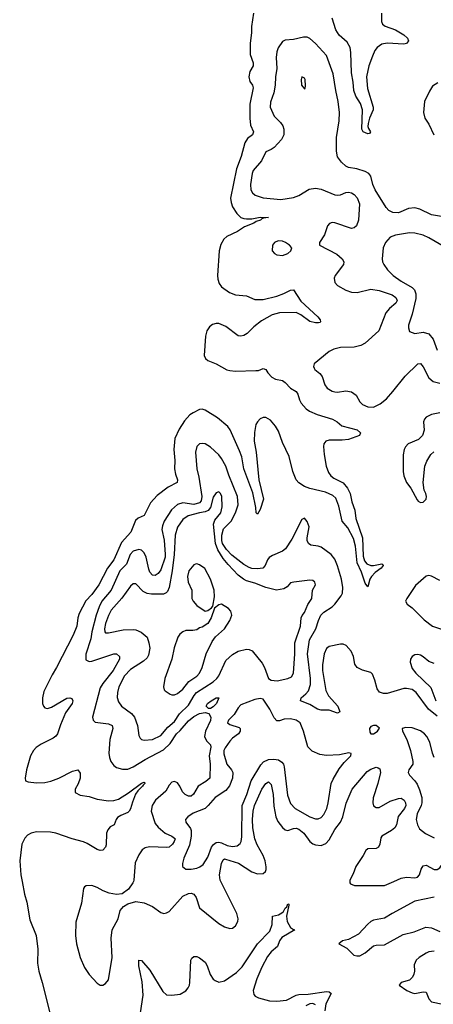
# Model space of a CAD drawing. Header units: inches. Extents: x 1649636 to 1815363, y 506543 to 641975.
# Tile 59 of 256: x 1673308 to 1676303, y 549111 to 556243. Entities that reach past the tile are written whole.
import ezdxf

# ---------------------------------------------------------------- set-up
doc = ezdxf.new("R2010")
doc.units = ezdxf.units.IN
doc.header["$MEASUREMENT"] = 0
doc.layers.add('B6574', color=7, linetype='Continuous')
doc.layers.add('B6575', color=7, linetype='Continuous')

msp = doc.modelspace()

# ---------------------------------------------------------------- linework, layer by layer
at = {"layer": 'B6574', "color": 5}
for points, elevation in [([(1673325.8, 550000), (1673343.7, 549910), (1673360.1, 549850), (1673382.2, 549722.2), (1673427.4, 549610), (1673438.5, 549510), (1673437.6, 549410), (1673445.7, 549350), (1673471.2, 549270), (1673537.1, 549010)], 280), ([(1674131.2, 550000), (1674127.8, 549990), (1674094.7, 549945.3), (1674050, 549911.6), (1674010, 549905.8), (1673956.3, 549916.3), (1673913.1, 549933.1), (1673870, 549958), (1673830, 549971), (1673790.5, 549969.5), (1673778, 549962), (1673770.8, 549950), (1673755.8, 549844.2), (1673714.5, 549705.5), (1673712.4, 549610), (1673719.1, 549550), (1673745.2, 549450), (1673778, 549378), (1673810, 549326), (1673870, 549264), (1673890, 549250.8), (1673910, 549250.7), (1673930, 549260.7), (1673952.2, 549287.8), (1673977.2, 549450), (1673971, 549591), (1673978.5, 549650), (1674021.7, 549730), (1674035.1, 549790), (1674059.9, 549820.1), (1674090, 549839.7), (1674150, 549855.2), (1674210, 549846.2), (1674270, 549819.8), (1674330, 549776.5), (1674350.8, 549769.2), (1674370, 549772.6), (1674390, 549783.9), (1674490, 549894.7), (1674530, 549914), (1674550, 549916.5), (1674570, 549908.9), (1674585.9, 549885.9), (1674610, 549809.2), (1674750, 549696.2), (1674790, 549672.3), (1674830, 549660.7), (1674850, 549663.6), (1674870, 549678.9), (1674888.7, 549710), (1674888.8, 549731.2), (1674879.9, 549770), (1674764.7, 550000)], 320), ([(1675698.3, 550000), (1675698, 549990), (1675703.1, 549983.1), (1675731.5, 549971.6), (1675950, 549970.9), (1676016, 550000)], 320), ([(1676310, 549886.7), (1676170, 549857.3), (1676004.5, 549770), (1675950, 549734), (1675870, 549721.1), (1675850, 549711.1), (1675830, 549692.7), (1675760.8, 549619.2), (1675690, 549579.7), (1675644.7, 549570), (1675618, 549550), (1675677.3, 549517.3), (1675727.3, 549467.3), (1675750, 549461.6), (1675770, 549463), (1675810, 549484.6), (1675870, 549533.8), (1675890, 549539.1), (1675950, 549541.8), (1676084.3, 549615.7), (1676164.2, 549635.8), (1676249.2, 549669.2), (1676290, 549666), (1676350, 549639.5)], 320), ([(1674183.4, 549050), (1674202.1, 549177.9), (1674193.9, 549273.9), (1674169.9, 549390.1), (1674170, 549430.8), (1674190, 549428.2), (1674250, 549359.3), (1674344.4, 549204.4), (1674370, 549179.6), (1674410, 549177.7), (1674470, 549185.4), (1674510, 549208.2), (1674529, 549230), (1674537.8, 549250), (1674540.2, 549270), (1674546.8, 549430), (1674554.3, 549445.7), (1674570, 549457.4), (1674590, 549456.5), (1674610, 549447.2), (1674650, 549416.1), (1674664.7, 549390), (1674687.6, 549327.6), (1674710, 549293.1), (1674722.3, 549282.3), (1674750, 549272.1), (1674790, 549280.6), (1674878.4, 549341.6), (1674918.2, 549381.8), (1675030, 549549.2), (1675118.6, 549641.4), (1675137, 549690), (1675139.5, 549750), (1675181, 549758.9), (1675207, 549773), (1675217.8, 549782.2), (1675230, 549807.7), (1675243.3, 549816.7), (1675250, 549839.1), (1675256.4, 549836.4), (1675257.1, 549830), (1675239.3, 549750), (1675244.8, 549710), (1675270, 549668.4), (1675290, 549652.9), (1675301, 549650), (1675205.6, 549594.4), (1675189.6, 549570.4), (1675175, 549530), (1675129.6, 549490.4), (1675102.7, 549457.3), (1675061.1, 549378.9), (1675025.5, 549294.5), (1674999.4, 549210), (1675003.1, 549183.1), (1675012.7, 549170), (1675037, 549157), (1675117.3, 549137.3), (1675170, 549133.3), (1675239.6, 549140.4), (1675310, 549176.8), (1675330, 549182.1), (1675396.5, 549183.5), (1675530, 549203.2), (1675550, 549202), (1675563.1, 549190), (1675524.9, 549115.1), (1675516.7, 549063.3)], 280), ([(1676310, 549496.2), (1676270, 549491.2), (1676250, 549482.5), (1676201.2, 549450), (1676179.7, 549430), (1676163.9, 549396.1), (1676165.7, 549350), (1676163, 549330), (1676152.7, 549307.3), (1676130, 549285.7), (1676070.6, 549269.4), (1676054.8, 549250), (1676112.4, 549210), (1676150, 549193.4), (1676170.2, 549190.2), (1676230, 549202.3), (1676250, 549197.8), (1676269.6, 549149.6), (1676288.8, 549128.8), (1676454.6, 549094.6)], 320), ([(1675450, 549107.5), (1675430, 549116.5), (1675410, 549115.4), (1675378.9, 549101.1)], 280)]:
    msp.add_lwpolyline(points, dxfattribs=dict(at, elevation=elevation))
at = {"layer": 'B6575', "color": 5}
for points, elevation in [([(1675001.5, 556290), (1674985.6, 556194.4), (1674985.4, 556150), (1674976.2, 556070), (1674978, 555990), (1674997.9, 555930), (1674998.1, 555910), (1674973.2, 555866.7), (1674966.5, 555830), (1674974.7, 555794.7), (1674993.3, 555770), (1674999.3, 555750), (1674974.6, 555630), (1674973.2, 555530), (1674978.8, 555478.8), (1674999.8, 555430), (1674994.3, 555410), (1674958.7, 555381.3), (1674938.9, 555350), (1674911.7, 555251.7), (1674877.7, 555162.3), (1674834.2, 554950), (1674838.2, 554918.2), (1674848.4, 554888.4), (1674879.3, 554839.3), (1674910, 554811.3), (1674930, 554801.9), (1674950, 554799.5), (1674990, 554801.5), (1675050, 554812.6), (1675110.7, 554810), (1675074.2, 554805.8), (1675060.2, 554799.8), (1675052.2, 554790), (1675019.4, 554780.6), (1675003.6, 554770), (1674936.7, 554743.3), (1674885, 554710), (1674807.2, 554672.8), (1674785.8, 554654.2), (1674764.2, 554615.8), (1674752.8, 554570), (1674740.3, 554390), (1674742.4, 554362.4), (1674752.3, 554332.2), (1674769, 554309), (1674826.5, 554266.6), (1674870, 554250.1), (1674950, 554241.9), (1675010, 554216.2), (1675070, 554217.2), (1675170, 554239.9), (1675221.3, 554258.7), (1675270, 554283.5), (1675290, 554287), (1675343.2, 554203.2), (1675467.4, 554090), (1675484.7, 554070), (1675485.5, 554054.5), (1675483.8, 554050), (1675472.8, 554047.2), (1675450, 554046.2), (1675410, 554055.9), (1675344.6, 554104.6), (1675310, 554121), (1675190, 554119.2), (1675135.8, 554104.2), (1675059, 554061), (1675002.2, 554017.8), (1674954.5, 553970), (1674930, 553955), (1674910, 553949.6), (1674890, 553954.2), (1674799.6, 554019.6), (1674750, 554042.1), (1674730, 554042.9), (1674704.6, 554035.4), (1674681.9, 554018.1), (1674662.8, 553990), (1674653.8, 553950), (1674644.6, 553810), (1674653.5, 553790), (1674670, 553775.2), (1674730, 553750.1), (1674807.2, 553707.2), (1674830, 553700.9), (1674870, 553698), (1675018.6, 553701.4), (1675036.8, 553703.2), (1675070, 553715.4), (1675090, 553710.3), (1675104.9, 553684.9), (1675134.2, 553654.2), (1675160.4, 553640.4), (1675210.4, 553630.4), (1675230, 553616.2), (1675270, 553573.2), (1675310.2, 553550), (1675322.5, 553530), (1675333.4, 553490), (1675346.1, 553466.1), (1675383.2, 553423.2), (1675406.5, 553406.5), (1675462.1, 553382.1), (1675573.8, 553350), (1675607.7, 553330), (1675640.1, 553300.1), (1675752.3, 553272.3), (1675776.9, 553250), (1675768.4, 553230), (1675690, 553202.5), (1675642.5, 553197.5), (1675550, 553197.8), (1675523.8, 553190), (1675511.3, 553170), (1675508.6, 553151.4), (1675513.6, 553093.6), (1675528.1, 553010), (1675543.4, 552963.4), (1675560.1, 552940.1), (1675581.9, 552921.9), (1675650, 552887.4), (1675680.8, 552850), (1675701.7, 552810), (1675712.7, 552750), (1675734.8, 552690), (1675740.9, 552630), (1675790.4, 552490), (1675796.2, 552356.2), (1675804, 552324), (1675821.7, 552301.7), (1675849.4, 552289.4), (1675870.7, 552289.3), (1675930, 552302.6), (1675937.8, 552297.8), (1675940.2, 552290), (1675925.2, 552270), (1675882.1, 552237.9), (1675855.1, 552210), (1675844, 552190), (1675830, 552136.2), (1675810, 552162.2), (1675781.8, 552241.8), (1675751.4, 552310), (1675740.4, 552430), (1675724.9, 552484.9), (1675683.1, 552563.1), (1675642.8, 552610), (1675618.5, 552718.5), (1675596.7, 552776.7), (1675576.4, 552796.4), (1675521.1, 552821.1), (1675410, 552847.1), (1675370, 552862.3), (1675330, 552887.9), (1675310, 552909.4), (1675286.4, 552970), (1675259.3, 553079.3), (1675210, 553179.3), (1675182.6, 553262.6), (1675159.6, 553299.6), (1675123.4, 553343.4), (1675090, 553361.3), (1675070, 553361.1), (1675049.2, 553350.8), (1675029.3, 553330.8), (1675018.9, 553310), (1675007.4, 553252.6), (1675005, 553190), (1675021.2, 553110), (1675039.2, 552910), (1675073.3, 552770), (1675050, 552695.1), (1675030, 552661.6), (1675020.7, 552670), (1675018.7, 552710), (1674995.7, 552815.7), (1674930, 552988.6), (1674916.1, 553076.1), (1674900.5, 553120.5), (1674832.2, 553272.2), (1674815.2, 553295.2), (1674740, 553360), (1674650, 553414.4), (1674630, 553421.5), (1674610, 553419.5), (1674563.7, 553396.3), (1674540.3, 553379.7), (1674502.5, 553337.5), (1674463.3, 553276.7), (1674431.5, 553210), (1674424.4, 553130), (1674431.6, 553050), (1674430.1, 552990), (1674435.5, 552950), (1674451.5, 552910), (1674448.7, 552891.3), (1674382, 552858), (1674302.4, 552797.6), (1674256, 552744), (1674210, 552652.9), (1674166.7, 552633.3), (1674145.4, 552614.6), (1674113.9, 552530), (1674044.2, 552455.8), (1673990, 552330.5), (1673944, 552270), (1673882.2, 552150), (1673830, 552079.5), (1673786, 552034), (1673738.9, 551941.1), (1673727.9, 551910), (1673721.8, 551850), (1673696.2, 551783.8), (1673575.3, 551550), (1673542.7, 551497.3), (1673483.1, 551376.9), (1673472.8, 551330), (1673474, 551290), (1673479.8, 551270), (1673490, 551259.6), (1673510, 551253.2), (1673537.6, 551262.4), (1673650, 551328), (1673671.4, 551331.4), (1673685.2, 551325.2), (1673693.6, 551310), (1673687.8, 551290), (1673638.5, 551221.5), (1673603.6, 551136.4), (1673582.6, 551070), (1673570, 551052.7), (1673550, 551038.4), (1673463.7, 550996.3), (1673428, 550972), (1673406.9, 550950), (1673386.7, 550910), (1673357.5, 550810), (1673346.8, 550750), (1673350.3, 550730), (1673370, 550721.4), (1673430, 550715), (1673490, 550717.5), (1673532.8, 550727.2), (1673591.3, 550748.7), (1673690, 550799.5), (1673730, 550810.2), (1673744.7, 550784.7), (1673744.7, 550750), (1673731.2, 550708.8), (1673708.8, 550670), (1673710, 550645.8), (1673746.7, 550626.7), (1673810, 550617.1), (1673870, 550596.7), (1673950, 550585.6), (1673990, 550587.1), (1674022.4, 550597.6), (1674096.8, 550643.2), (1674190, 550713.3), (1674210, 550719), (1674215.1, 550715), (1674215.3, 550710), (1674201.3, 550698.7), (1674198.4, 550690), (1674162.9, 550657.1), (1674147.6, 550632.4), (1674123.8, 550576.2), (1674110, 550526.8), (1674100.1, 550510), (1674090, 550499.6), (1674040.6, 550479.4), (1674016.8, 550463.2), (1674006.5, 550450), (1673992.4, 550410), (1673964, 550396), (1673945.6, 550374.4), (1673937.3, 550350), (1673934.4, 550265.6), (1673930, 550249.6), (1673910, 550227.2), (1673890, 550224.8), (1673870, 550231.4), (1673796.7, 550276.7), (1673770, 550288), (1673687.3, 550310), (1673570, 550350.9), (1673530, 550358.2), (1673430, 550359.9), (1673390, 550350.9), (1673364.6, 550335.4), (1673345, 550315), (1673322.9, 550270), (1673308.1, 550150), (1673315.8, 550050), (1673325.8, 550000)], 280), ([(1675927.8, 556290), (1675928.3, 556230), (1675935.5, 556210), (1675955, 556195), (1676030, 556169.3), (1676090, 556134), (1676115.9, 556110), (1676123.2, 556090), (1676108.4, 556071.6), (1676090, 556066.1), (1675970, 556074), (1675930, 556065.2), (1675897.6, 556042.4), (1675880.7, 556019.3), (1675861.6, 555978.4), (1675837, 555910), (1675819.8, 555830), (1675825.7, 555745.7), (1675866.7, 555610), (1675866.5, 555590), (1675839.8, 555530), (1675830.1, 555490), (1675828.9, 555470), (1675833.8, 555453.8), (1675848.4, 555430), (1675842, 555418), (1675830, 555416.9), (1675794.3, 555430), (1675786.1, 555450), (1675789.5, 555590), (1675776.7, 555636.7), (1675741.9, 555690), (1675726.4, 555730), (1675723.2, 555790), (1675710, 555859), (1675706.6, 556006.6), (1675701.2, 556041.2), (1675679.2, 556079.2), (1675621.6, 556130), (1675596.4, 556170), (1675570, 556254)], 280), ([(1676376.1, 554816.1), (1676290, 554830.5), (1676204.4, 554870), (1676170, 554880.2), (1676123.7, 554876.3), (1676050, 554844.3), (1676010, 554845.8), (1675981.5, 554861.5), (1675962.7, 554882.7), (1675882, 555010), (1675864.8, 555050), (1675850.7, 555110), (1675836.9, 555130), (1675810, 555144.5), (1675750, 555162.4), (1675690, 555172.2), (1675670, 555181.7), (1675638.3, 555210), (1675609.8, 555250), (1675603.1, 555290), (1675602.3, 555390), (1675621.9, 555510), (1675623.8, 555570), (1675614.6, 555650), (1675596.5, 555730), (1675578.7, 555850), (1675530, 555983.9), (1675450, 556070.9), (1675410, 556107.2), (1675390, 556116.4), (1675363.7, 556116.3), (1675290, 556098.7), (1675230, 556095.8), (1675210, 556086), (1675180.5, 556039.5), (1675170.9, 556009.1), (1675165.9, 555970), (1675170.1, 555890), (1675159.6, 555830), (1675158.2, 555770), (1675147, 555713), (1675125.1, 555645.1), (1675122.6, 555610), (1675150, 555544.7), (1675197.4, 555497.4), (1675213.6, 555473.6), (1675221.2, 555450), (1675221.1, 555410), (1675203.7, 555376.3), (1675150, 555317.8), (1675130, 555303.2), (1675090, 555285), (1675058.5, 555221.6), (1674998.3, 555150), (1674990.2, 555130), (1674979.3, 555050), (1674982.5, 555010), (1674994.2, 554990), (1675012.4, 554972.4), (1675070, 554952.6), (1675198.8, 554941.2), (1675290, 554954.7), (1675330, 554970.2), (1675404.8, 555015.2), (1675450, 555023.1), (1675490, 555015.1), (1675590, 554975.4), (1675610, 554972.1), (1675630, 554975.2), (1675670, 554990.2), (1675690, 554992.9), (1675710, 554988.9), (1675730, 554976), (1675752.1, 554952.1), (1675769.3, 554910), (1675761.4, 554790), (1675747.9, 554750), (1675730, 554735.5), (1675710, 554731.6), (1675590, 554771.3), (1675570, 554773.7), (1675552, 554768), (1675536.9, 554750), (1675515.7, 554684.3), (1675479.5, 554630), (1675479.1, 554610), (1675604.2, 554544.2), (1675642.9, 554510), (1675654.4, 554490), (1675651.6, 554470), (1675591.6, 554390), (1675585.2, 554370), (1675590, 554340.5), (1675610, 554316.9), (1675670, 554283.6), (1675710, 554268.7), (1675752, 554268), (1675850, 554290.2), (1675910, 554282.5), (1676004, 554250), (1676032.2, 554230), (1676041.2, 554210), (1676032.3, 554190), (1675986, 554150), (1675960.1, 554119.9), (1675909.6, 553990.4), (1675810, 553900.7), (1675777.5, 553882.5), (1675730, 553870.4), (1675632.1, 553867.9), (1675582.4, 553857.6), (1675550, 553840.3), (1675440.9, 553750), (1675434.3, 553730), (1675439.5, 553719.5), (1675444.6, 553710), (1675480.8, 553680.8), (1675498, 553658), (1675518.1, 553598.1), (1675534.3, 553574.3), (1675570, 553552.5), (1675590, 553546.9), (1675610, 553545.4), (1675670, 553554.1), (1675710, 553546.9), (1675743.7, 553523.7), (1675770, 553475.3), (1675790, 553455.6), (1675830, 553439.8), (1675870, 553437.6), (1675918.8, 553461.2), (1675963.2, 553496.8), (1676010, 553549.2), (1676098, 553662), (1676190, 553751.3), (1676210, 553753.4), (1676230, 553728.9), (1676270, 553649.1), (1676301.9, 553621.9), (1676350, 553610.8)], 320), ([(1676334.8, 555785.2), (1676298, 555762), (1676274.6, 555725.4), (1676239.6, 555650), (1676231.7, 555571.7), (1676242, 555530), (1676270, 555485.5), (1676307.9, 555410)], 320), ([(1676390, 554591.8), (1676270, 554662.8), (1676230, 554681.6), (1676170, 554697.2), (1676130, 554700.4), (1676030, 554683.1), (1675990, 554667.3), (1675957.6, 554630), (1675940.3, 554590), (1675932.7, 554510), (1675934.9, 554490), (1675943.8, 554470), (1675970.4, 554430), (1676013.4, 554390), (1676070, 554349.2), (1676150, 554304), (1676165.9, 554285.9), (1676176.8, 554256.8), (1676176.2, 554223.8), (1676151, 554109), (1676124.4, 554030), (1676123, 554010), (1676130, 553984.7), (1676170, 553970.6), (1676230, 553980.3), (1676270, 553966.7), (1676302, 553930), (1676332, 553850)], 340), ([(1676350, 553395.7), (1676290, 553384.2), (1676250, 553363), (1676238, 553350), (1676232.9, 553330), (1676236.2, 553270), (1676224.4, 553230), (1676196.8, 553203.2), (1676121.3, 553170), (1676102.3, 553150), (1676093.1, 553130), (1676084.9, 553090), (1676085.4, 552970), (1676090, 552938.8), (1676110, 552890.5), (1676139.3, 552850), (1676184.9, 552764.9), (1676194.4, 552754.4), (1676210, 552746.8), (1676230, 552747.3), (1676252.3, 552770), (1676253.6, 552790), (1676249.3, 552810), (1676235.8, 552835.8), (1676229.7, 552889.7), (1676242.6, 553010), (1676255.8, 553044.2), (1676285.9, 553094.1), (1676307, 553113)], 320), ([(1676330, 551199.3), (1676267.7, 551250), (1676179.8, 551370), (1676150.3, 551390.3), (1676110, 551398.7), (1676090, 551398), (1675970, 551362.5), (1675942.4, 551362.4), (1675913.2, 551373.2), (1675896, 551396), (1675879.6, 551459.6), (1675862.4, 551502.4), (1675850, 551513.6), (1675790, 551530.8), (1675751.2, 551551.2), (1675734.9, 551574.9), (1675725.8, 551630), (1675707.6, 551670), (1675672.7, 551710), (1675650, 551720.2), (1675630, 551719.9), (1675550, 551702.1), (1675530, 551688.2), (1675511.5, 551648.5), (1675499.5, 551570), (1675499.7, 551530), (1675524.5, 551384.5), (1675545, 551345), (1675612.4, 551270), (1675625.5, 551230), (1675610, 551219.7), (1675550, 551242.5), (1675490, 551240.6), (1675464, 551250), (1675410, 551283.2), (1675342.4, 551310), (1675345.1, 551330), (1675380.5, 551359.6), (1675398.4, 551381.6), (1675413.4, 551426.6), (1675414.5, 551470), (1675392.5, 551650), (1675406.1, 551750), (1675453.3, 551830), (1675470.9, 551890), (1675489.6, 551930.4), (1675509.6, 551950.4), (1675569.8, 551990), (1675589.8, 552010), (1675636.8, 552070), (1675644.2, 552090), (1675647.2, 552130), (1675638.6, 552190), (1675610, 552286.6), (1675590, 552335.4), (1675563.1, 552370), (1675490, 552421.4), (1675469.8, 552429.8), (1675416.4, 552436.4), (1675398.2, 552450), (1675390.6, 552470), (1675389.8, 552490), (1675403.5, 552570), (1675390, 552609.4), (1675370, 552631.3), (1675350, 552622), (1675278.9, 552481.1), (1675231.6, 552410), (1675210, 552392.2), (1675137.9, 552362.1), (1675113.6, 552346.3), (1675101.8, 552330), (1675084.7, 552290), (1675068.8, 552271.2), (1675030, 552264.8), (1674990, 552267.8), (1674970, 552273.9), (1674930, 552297.4), (1674844, 552364), (1674804.9, 552404.9), (1674777.6, 552450), (1674771.6, 552470), (1674771.3, 552508.7), (1674784.4, 552555.6), (1674839.9, 552610), (1674871.8, 552671.8), (1674889.9, 552730), (1674885.1, 552790), (1674823.4, 552943.4), (1674801.3, 553010), (1674770, 553065.8), (1674750, 553090.5), (1674690, 553146.2), (1674650, 553170.6), (1674630, 553174.3), (1674610, 553170.6), (1674590, 553150.9), (1674581.2, 553110), (1674590.7, 552990), (1674605, 552930), (1674625.8, 552790), (1674622.5, 552757.5), (1674610, 552743.5), (1674570, 552731.8), (1674490, 552744.5), (1674450, 552731.6), (1674407.7, 552692.3), (1674354.7, 552610), (1674342, 552578), (1674337.7, 552550), (1674353.4, 552473.4), (1674362.4, 552370), (1674360.8, 552350), (1674330, 552257.6), (1674310, 552232.4), (1674290, 552217.3), (1674270, 552219.1), (1674250, 552242.4), (1674242, 552262), (1674224.9, 552350), (1674210, 552381.5), (1674190, 552399.9), (1674170, 552406.4), (1674130, 552393.2), (1674108, 552370), (1674080.8, 552299.2), (1674032.3, 552250), (1673971.2, 552110), (1673902.9, 552030), (1673882.7, 551990), (1673860.6, 551930), (1673830.1, 551810.1), (1673822, 551758), (1673787.7, 551647.7), (1673786.4, 551606.4), (1673810, 551593.8), (1673830, 551596.3), (1673990, 551650.1), (1674010, 551649.2), (1674031.2, 551630), (1674030.2, 551610), (1673984.6, 551530), (1673910, 551435.6), (1673890, 551402.9), (1673836.2, 551190), (1673839.6, 551170), (1673855.6, 551155.6), (1673950, 551143.5), (1673978.4, 551130), (1673981.4, 551110), (1673959.6, 551030), (1673953.7, 550930), (1673958.4, 550898.4), (1673968.5, 550870), (1673990, 550841.5), (1674010, 550827.2), (1674053.4, 550813.4), (1674090, 550815.3), (1674130, 550832.1), (1674215.9, 550884.1), (1674350, 550953.5), (1674398.6, 551001.4), (1674443.2, 551070), (1674470, 551094.5), (1674530, 551164.1), (1674570, 551195.2), (1674610, 551216.8), (1674650, 551225.2), (1674677.2, 551217.2), (1674692.7, 551190), (1674690, 551166.4), (1674653.3, 551090), (1674646.7, 551050), (1674660.1, 551020.1), (1674690.1, 550990.1), (1674692.9, 550972.9), (1674680.6, 550910), (1674686.3, 550850), (1674683.8, 550750), (1674655.1, 550724.9), (1674599.2, 550690), (1674565.7, 550634.3), (1674550, 550619.8), (1674530, 550618.4), (1674505.2, 550630), (1674486.9, 550650), (1674468.5, 550690), (1674450, 550716.1), (1674430, 550724.9), (1674410, 550719.8), (1674390, 550697.6), (1674365, 550655), (1674291.3, 550590), (1674267.1, 550550), (1674261, 550510), (1674290, 550420.8), (1674310, 550394.8), (1674362.4, 550350), (1674409.6, 550329.6), (1674430, 550314.9), (1674432.9, 550310), (1674427.6, 550290), (1674414.6, 550270), (1674390.1, 550249.9), (1674373.9, 550246.1), (1674248.5, 550251.5), (1674216, 550244), (1674194.6, 550230), (1674170, 550193.3), (1674144.7, 550135.3), (1674134.6, 550010), (1674131.2, 550000)], 320), ([(1676350, 552181.2), (1676290, 552212.2), (1676270, 552216.9), (1676250, 552211.3), (1676174.2, 552145.8), (1676110.4, 552050), (1676101.6, 552030), (1676112.7, 552010), (1676150, 551982.3), (1676236, 551896), (1676296.4, 551850), (1676390, 551818.5)], 320), ([(1676310, 551579.8), (1676270, 551595), (1676230, 551628.7), (1676210, 551639.8), (1676190, 551644.6), (1676170, 551642.8), (1676149, 551631), (1676138.2, 551610), (1676135.2, 551590), (1676150, 551544.2), (1676177.2, 551510), (1676285.8, 551405.8), (1676320.2, 551310)], 320), ([(1676310, 550898), (1676297.3, 550930), (1676277.3, 551010), (1676256.9, 551050), (1676238.7, 551070), (1676210, 551091.7), (1676150, 551113.7), (1676103, 551117), (1676078, 551110), (1676081, 551090), (1676110.3, 551030.3), (1676138.9, 550950), (1676155.2, 550870), (1676155.3, 550850), (1676124.6, 550810), (1676121.5, 550790), (1676130.4, 550770), (1676170, 550730.3), (1676186.2, 550706.2), (1676204, 550664), (1676219.2, 550610), (1676219.6, 550570), (1676214.7, 550550), (1676186.8, 550490), (1676178.6, 550450), (1676187.6, 550410), (1676203.1, 550383.1), (1676247.4, 550347.4), (1676310, 550317.4)], 340), ([(1674764.7, 550000), (1674759.6, 550010), (1674755.9, 550050), (1674768.3, 550131.7), (1674781.7, 550158.3), (1674790, 550164.1), (1674797.2, 550162.8), (1674893.5, 550133.5), (1674990, 550071.8), (1675030, 550055.9), (1675070, 550058.3), (1675087.7, 550072.3), (1675093.2, 550086.8), (1675093.2, 550106.8), (1675084.7, 550150), (1675069.9, 550190), (1675026.5, 550266.5), (1675009.6, 550309.6), (1674997.3, 550390), (1674994.9, 550450), (1674999, 550510), (1675009.1, 550550), (1675060.2, 550670), (1675090, 550711.4), (1675110, 550721.7), (1675130, 550703), (1675144.3, 550630), (1675147.1, 550547.1), (1675162.1, 550470), (1675176.1, 550436.1), (1675210, 550392.6), (1675230, 550375.9), (1675250, 550371), (1675290, 550385.5), (1675310, 550386.9), (1675330, 550378.8), (1675365, 550350), (1675410, 550290.2), (1675430, 550274), (1675450, 550265.8), (1675490, 550261.1), (1675524.6, 550275.4), (1675550, 550302.2), (1675590, 550378.4), (1675630.5, 550430), (1675647.7, 550470), (1675672.9, 550567.1), (1675714.3, 550670), (1675823.7, 550796.3), (1675850, 550814.3), (1675890, 550827.6), (1675904.6, 550824.6), (1675915.8, 550815.8), (1675921.5, 550790), (1675901.6, 550710), (1675867.1, 550607.1), (1675864, 550570), (1675870, 550548.9), (1675890, 550536.2), (1675910, 550536.6), (1675990, 550581.3), (1676050, 550601.7), (1676070, 550603.5), (1676091.8, 550590), (1676102.7, 550570), (1676103.7, 550550), (1676095.3, 550530), (1676048.4, 550471.6), (1676036, 550410), (1676024.4, 550390), (1676000.6, 550370), (1675931.1, 550330), (1675922.5, 550317.5), (1675914.5, 550270), (1675904.9, 550250), (1675890, 550240.2), (1675830, 550237.3), (1675813.9, 550226.2), (1675796, 550190), (1675741.9, 550110), (1675723.2, 550056.8), (1675698.7, 550010), (1675698.3, 550000)], 320), ([(1676016, 550000), (1676070, 550023.8), (1676110, 550031), (1676170, 550027.3), (1676187.8, 550032.2), (1676202, 550050), (1676215.6, 550090), (1676230, 550114.9), (1676250, 550118), (1676310, 550087.9), (1676330, 550087.6), (1676350, 550099.5), (1676372, 550130), (1676390, 550141.1), (1676410, 550143.1), (1676430, 550131.7), (1676504.4, 550070), (1676511.3, 550050), (1676490, 550000)], 320)]:
    msp.add_lwpolyline(points, dxfattribs=dict(at, elevation=elevation))
for points, elevation in [([(1675350, 555828.7), (1675344.9, 555810), (1675348.4, 555770), (1675370, 555742), (1675374.6, 555745.4), (1675377.2, 555762.8), (1675376, 555810), (1675370, 555819)], 340), ([(1675179.2, 554640.8), (1675154, 554630), (1675139.3, 554610), (1675137.1, 554570), (1675153.4, 554550), (1675170, 554539.5), (1675210, 554534.9), (1675250, 554548.9), (1675272.3, 554570), (1675278, 554590), (1675260.7, 554610), (1675231.6, 554630), (1675210, 554638.5)], 320), ([(1674750, 552822.9), (1674730, 552816.2), (1674710, 552784.5), (1674688.5, 552710), (1674672.8, 552687.2), (1674650, 552678.1), (1674610, 552672.2), (1674528.7, 552650), (1674490, 552623.5), (1674450, 552566.6), (1674434.8, 552510), (1674427.5, 552370), (1674412, 552250), (1674391.1, 552130), (1674378.6, 552101.4), (1674369.2, 552090.8), (1674350, 552082.1), (1674261.6, 552081.6), (1674230, 552086.2), (1674201.7, 552101.7), (1674150, 552157), (1674130, 552157), (1674110, 552139.5), (1674047.3, 552052.7), (1673970, 551966), (1673950, 551927), (1673930, 551869.4), (1673922.2, 551830), (1673924.6, 551810), (1673930, 551802.4), (1673950, 551802.3), (1674056.6, 551823.4), (1674130, 551826.2), (1674150, 551823.5), (1674187.3, 551807.3), (1674230.2, 551770), (1674243.8, 551730), (1674250.8, 551690), (1674240.3, 551639.7), (1674230, 551621.7), (1674204.6, 551595.4), (1674110, 551536.3), (1674066.9, 551490), (1674025.2, 551410), (1674015, 551370), (1674013.4, 551333.4), (1674022.5, 551302.5), (1674045.7, 551270), (1674116.8, 551216.8), (1674140.3, 551190), (1674161.1, 551130), (1674170, 551058), (1674179.9, 551039.9), (1674190.3, 551030.3), (1674210, 551024.9), (1674270, 551028.6), (1674330, 551058.9), (1674381.4, 551118.6), (1674430, 551159.8), (1674465.8, 551214.2), (1674530, 551277.3), (1674571.4, 551348.6), (1674589.3, 551370), (1674710, 551446.7), (1674736.1, 551470), (1674749.9, 551490.1), (1674799.7, 551600.3), (1674850, 551645.4), (1674890, 551668.6), (1674950, 551682.7), (1674970, 551680.2), (1674990.7, 551670.7), (1675063.2, 551583.2), (1675081.5, 551550), (1675110, 551470.8), (1675130, 551459.1), (1675173.5, 551453.5), (1675250, 551470.2), (1675275.8, 551484.2), (1675289.8, 551510.2), (1675300.2, 551650), (1675300.2, 551730), (1675342.3, 551850), (1675347.1, 551910), (1675352.4, 551927.6), (1675370.8, 551950), (1675394.1, 552005.9), (1675424, 552050), (1675427.3, 552110), (1675449.3, 552150), (1675445.2, 552170), (1675430, 552180.9), (1675410, 552182.9), (1675292, 552170), (1675270, 552163.7), (1675243.8, 552136.2), (1675219.7, 552120.3), (1675168.2, 552111.8), (1675090, 552129.9), (1675010, 552162.3), (1674950, 552178.8), (1674927.9, 552190), (1674890, 552220.2), (1674816.4, 552296.4), (1674781, 552341), (1674743.2, 552403.2), (1674725.2, 552450), (1674711.7, 552590), (1674721.2, 552618.8), (1674763.7, 552670), (1674775, 552715), (1674772.7, 552790), (1674762.9, 552810)], 340), ([(1674590, 552301.6), (1674580.7, 552299.3), (1674570, 552295.1), (1674533.4, 552250), (1674522.2, 552210), (1674528.5, 552168.5), (1674554, 552110), (1674554.9, 552050), (1674563, 552030), (1674590, 551998.8), (1674650, 551958), (1674670, 551964.7), (1674698, 551982), (1674705.6, 551994.4), (1674718.3, 552061.7), (1674716.3, 552110), (1674689.7, 552190), (1674647.4, 552267.4), (1674610, 552295.4)], 360), ([(1674770, 552009.2), (1674750, 552005.2), (1674719.6, 551980.4), (1674694.8, 551910), (1674670, 551868.7), (1674630, 551844), (1674610, 551839), (1674590, 551824), (1674562, 551818), (1674510, 551818), (1674490, 551809.4), (1674467.7, 551792.2), (1674452.4, 551770), (1674426.8, 551693.2), (1674410.3, 551610), (1674358.3, 551470), (1674348.5, 551410), (1674353.4, 551390), (1674361.1, 551381.1), (1674397.5, 551357.5), (1674410, 551352), (1674430, 551353.1), (1674450, 551363.2), (1674490, 551393.6), (1674531.8, 551448.2), (1674590, 551487.2), (1674609.8, 551510), (1674629.8, 551550), (1674657.3, 551650), (1674701.4, 551738.6), (1674726.1, 551773.9), (1674790, 551830.7), (1674830, 551890.8), (1674842.9, 551930), (1674837.6, 551957.6), (1674818.9, 551978.9)], 360), ([(1675050, 551327.3), (1675010, 551319.1), (1674910, 551280.4), (1674890, 551257.6), (1674860.8, 551210), (1674820.3, 551170), (1674812.2, 551150), (1674830, 551138.5), (1674896.2, 551116.2), (1674903.6, 551110), (1674905.4, 551090), (1674892, 551070), (1674850, 551039.9), (1674830, 551017), (1674796.3, 550970), (1674787.3, 550950), (1674786.1, 550926.1), (1674807, 550850), (1674841.6, 550810), (1674851.6, 550790), (1674848.2, 550750), (1674826.2, 550693.8), (1674799.5, 550660.5), (1674723.2, 550610), (1674673, 550550), (1674650, 550529.8), (1674565.1, 550494.9), (1674524.9, 550470), (1674508.5, 550450), (1674512, 550430), (1674544.2, 550384.2), (1674549, 550369), (1674549, 550330), (1674537.2, 550262.8), (1674497.4, 550170), (1674486.4, 550130), (1674488, 550110), (1674510, 550090.6), (1674550, 550088.9), (1674590, 550097), (1674613, 550107), (1674635.7, 550124.3), (1674670, 550177.1), (1674697.5, 550250), (1674711.1, 550268.9), (1674730, 550282.1), (1674750, 550285), (1674770, 550280.9), (1674810, 550262.2), (1674850, 550254), (1674882.2, 550257.8), (1674905, 550275), (1674912.3, 550290), (1674916.6, 550323.3), (1674919.9, 550550), (1674952.2, 550630), (1674985.2, 550730), (1675053.4, 550846.6), (1675072.5, 550867.5), (1675110, 550884.7), (1675147.6, 550887.6), (1675181.7, 550881.7), (1675206.2, 550866.2), (1675218, 550850), (1675222.8, 550830), (1675246.2, 550626.2), (1675270, 550565.3), (1675303.7, 550530), (1675410, 550469.2), (1675450, 550454.3), (1675470, 550453.4), (1675490, 550463.7), (1675510, 550484.9), (1675531.7, 550530), (1675542.2, 550570), (1675564.5, 550710), (1675577.7, 550742.3), (1675622.3, 550817.8), (1675657, 550863), (1675706, 550910), (1675708.4, 550928.4), (1675691.6, 550931.6), (1675622.9, 550917.1), (1675530, 550912.1), (1675481.3, 550921.3), (1675424.7, 550944.7), (1675395.3, 550975.3), (1675364.1, 551090), (1675339, 551150), (1675310, 551169.9), (1675270, 551179.9), (1675222.9, 551177.1), (1675190, 551164.4), (1675170, 551165.1), (1675150, 551187.3), (1675118.7, 551250), (1675070, 551320.9)], 340), ([(1674690, 551253.7), (1674674.5, 551254.5), (1674658, 551270), (1674668.7, 551290), (1674694.7, 551310), (1674730, 551330.1), (1674750.2, 551330.2), (1674732.7, 551290), (1674710, 551264.8)], 320), ([(1675870, 551131.5), (1675850, 551122.7), (1675841.6, 551110), (1675843.4, 551083.4), (1675850, 551071.3), (1675870, 551070.8), (1675890, 551083), (1675899.3, 551090), (1675912.1, 551112.1), (1675889.4, 551129.4)], 340)]:
    msp.add_lwpolyline(points, close=True, dxfattribs=dict(at, elevation=elevation))

doc.saveas('drawing.dxf')
